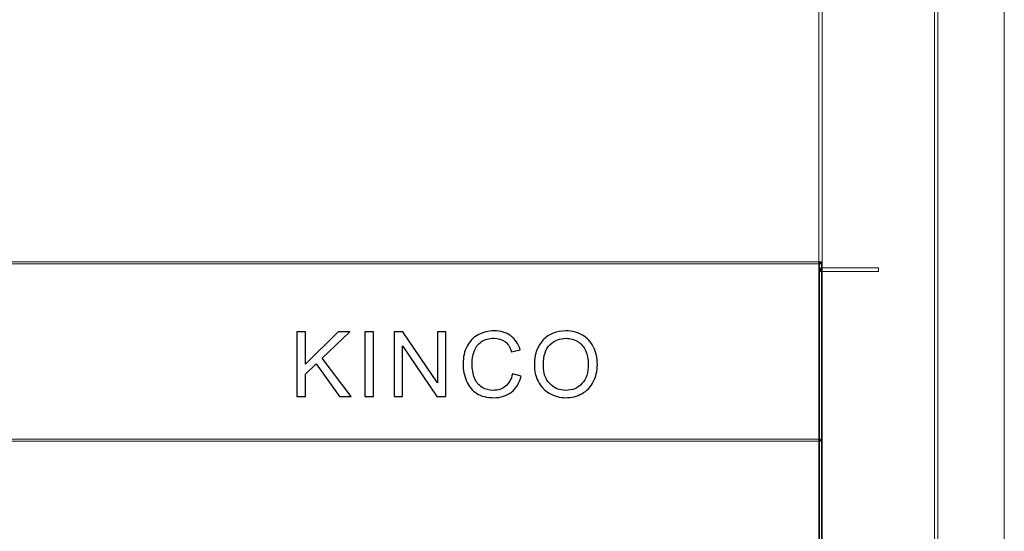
# Model space of a CAD drawing. Header units: millimetres. Extents: x -420 to 420, y -297 to 297.
# Tile 139 of 203: x 276 to 420, y -219 to -144. Entities that reach past the tile are written whole.
import ezdxf

# ---------------------------------------------------------------- set-up
doc = ezdxf.new("R2010")
doc.units = ezdxf.units.MM
doc.header["$MEASUREMENT"] = 0
doc.layers.add('layer 1', color=7, linetype='Continuous')

msp = doc.modelspace()

# ---------------------------------------------------------------- linework, layer by layer
at = {"layer": 'layer 1', "lineweight": 9}
msp.add_open_spline([(420.1294, -297.3481), (420.1294, -297.3481), (420.1294, 296.9891), (420.1294, 296.9891)], degree=3, dxfattribs=at)
msp.add_open_spline([(420.1294, -297.3481), (420.1294, -297.3481), (420.1294, 296.9891), (420.1294, 296.9891)], degree=3, dxfattribs=at)
msp.add_open_spline([(420.1294, -297.3481), (420.1294, -297.3481), (420.1294, 296.9891), (420.1294, 296.9891)], degree=3, dxfattribs=at)
msp.add_open_spline([(420.1294, -297.3481), (420.1294, -297.3481), (420.1294, 296.9891), (420.1294, 296.9891)], degree=3, dxfattribs=at)
msp.add_open_spline([(420.1294, -297.3481), (420.1294, -297.3481), (420.1294, 296.9891), (420.1294, 296.9891)], degree=3, dxfattribs=at)
msp.add_open_spline([(420.1294, -297.3481), (420.1294, -297.3481), (420.1294, 296.9891), (420.1294, 296.9891)], degree=3, dxfattribs=at)
msp.add_open_spline([(420.1294, -297.3481), (420.1294, -297.3481), (420.1294, 296.9891), (420.1294, 296.9891)], degree=3, dxfattribs=at)
msp.add_open_spline([(420.1294, -297.3481), (420.1294, -297.3481), (420.1294, 296.9891), (420.1294, 296.9891)], degree=3, dxfattribs=at)
msp.add_open_spline([(420.1294, -297.3481), (420.1294, -297.3481), (420.1294, 296.9891), (420.1294, 296.9891)], degree=3, dxfattribs=at)
msp.add_open_spline([(420.1294, -297.3481), (420.1294, -297.3481), (420.1294, 296.9891), (420.1294, 296.9891)], degree=3, dxfattribs=at)
msp.add_open_spline([(420.1294, -297.3481), (420.1294, -297.3481), (420.1294, 296.9891), (420.1294, 296.9891)], degree=3, dxfattribs=at)
msp.add_open_spline([(420.1294, -297.3481), (420.1294, -297.3481), (420.1294, 296.9891), (420.1294, 296.9891)], degree=3, dxfattribs=at)
msp.add_open_spline([(420.1294, -297.3481), (420.1294, -297.3481), (420.1294, 296.9891), (420.1294, 296.9891)], degree=3, dxfattribs=at)
msp.add_open_spline([(420.1294, -297.3481), (420.1294, -297.3481), (420.1294, 296.9891), (420.1294, 296.9891)], degree=3, dxfattribs=at)
msp.add_open_spline([(420.1294, -297.3481), (420.1294, -297.3481), (420.1294, 296.9891), (420.1294, 296.9891)], degree=3, dxfattribs=at)
msp.add_open_spline([(420.1294, -297.3481), (420.1294, -297.3481), (420.1294, 296.9891), (420.1294, 296.9891)], degree=3, dxfattribs=at)
msp.add_open_spline([(420.1294, -297.3481), (420.1294, -297.3481), (420.1294, 296.9891), (420.1294, 296.9891)], degree=3, dxfattribs=at)
msp.add_open_spline([(420.1294, -297.3481), (420.1294, -297.3481), (420.1294, 296.9891), (420.1294, 296.9891)], degree=3, dxfattribs=at)
msp.add_open_spline([(420.1294, -297.3481), (420.1294, -297.3481), (420.1294, 296.9891), (420.1294, 296.9891)], degree=3, dxfattribs=at)
msp.add_open_spline([(420.1294, -297.3481), (420.1294, -297.3481), (420.1294, 296.9891), (420.1294, 296.9891)], degree=3, dxfattribs=at)
msp.add_open_spline([(420.1294, -297.3481), (420.1294, -297.3481), (420.1294, 296.9891), (420.1294, 296.9891)], degree=3, dxfattribs=at)
for points in [[(410.3845, -287.3425), (410.3845, -287.3425), (409.8847, -287.3425), (409.8847, -287.3425), (409.8847, -287.3425), (409.8847, -287.3425), (409.8847, 286.9833), (409.8847, 286.9833), (409.8847, 286.9833), (409.8847, 286.9833), (410.3845, 286.9833), (410.3845, 286.9833), (410.3845, 286.9833), (410.3845, 286.9833), (410.3845, -287.3425), (410.3845, -287.3425)], [(393.3934, -270.3329), (393.3934, -270.3329), (392.8935, -270.3329), (392.8935, -270.3329), (392.8935, -270.3329), (392.8935, -270.3329), (392.8935, 269.9737), (392.8935, 269.9737), (392.8935, 269.9737), (392.8935, 269.9737), (393.3934, 269.9737), (393.3934, 269.9737), (393.3934, 269.9737), (393.3934, 269.9737), (393.3934, -270.3329), (393.3934, -270.3329)], [(393.2933, -179.1311), (393.2933, -179.1311), (393.2933, -179.4313), (393.2933, -179.4313), (393.2933, -179.4313), (393.2933, -179.4313), (117.1368, -179.4313), (117.1368, -179.4313), (117.1368, -179.4313), (117.1368, -179.4313), (117.1368, -179.1311), (117.1368, -179.1311), (117.1368, -179.1311), (117.1368, -179.1311), (393.2933, -179.1311), (393.2933, -179.1311)], [(393.2933, -270.3329), (393.2933, -270.3329), (392.9935, -270.3329), (392.9935, -270.3329), (392.9935, -270.3329), (392.9935, -270.3329), (392.9935, -179.2812), (392.9935, -179.2812), (392.9935, -179.2812), (392.9935, -179.2812), (393.2933, -179.2812), (393.2933, -179.2812), (393.2933, -179.2812), (393.2933, -179.2812), (393.2933, -270.3329), (393.2933, -270.3329)], [(393.1434, -180.5319), (393.1434, -180.5319), (393.1434, -180.0316), (393.1434, -180.0316), (393.1434, -180.0316), (393.1434, -180.0316), (401.639, -180.0316), (401.639, -180.0316), (401.639, -180.0316), (401.639, -180.0316), (401.639, -180.5319), (401.639, -180.5319), (401.639, -180.5319), (401.639, -180.5319), (393.1434, -180.5319), (393.1434, -180.5319)], [(393.1434, -205.1459), (393.1434, -205.1459), (393.1434, -205.4461), (393.1434, -205.4461), (393.1434, -205.4461), (393.1434, -205.4461), (195.2462, -205.4461), (195.2462, -205.4461), (195.2462, -205.4461), (195.2462, -205.4461), (195.2462, -205.1459), (195.2462, -205.1459), (195.2462, -205.1459), (195.2462, -205.1459), (393.1434, -205.1459), (393.1434, -205.1459)]]:
    msp.add_open_spline(points, degree=3, knots=[0, 0, 0, 0, 0.2, 0.2, 0.2, 0.2, 0.4, 0.4, 0.4, 0.4, 0.6, 0.6, 0.6, 0.6, 1, 1, 1, 1], dxfattribs=at)
at = {"layer": 'layer 1', "color": 242}
for points, knots in [([(347.9244, -195.5702), (347.9244, -195.5702), (349.2061, -195.8879), (349.2061, -195.8879), (349.2061, -195.8879), (348.9385, -196.918), (348.4574, -197.7011), (347.7626, -198.2415), (347.7626, -198.2415), (347.0678, -198.7819), (346.2178, -199.0532), (345.2127, -199.0532), (345.2127, -199.0532), (344.1739, -199.0532), (343.3284, -198.8459), (342.6763, -198.429), (342.6763, -198.429), (342.0242, -198.0143), (341.5295, -197.4121), (341.1901, -196.6246), (341.1901, -196.6246), (340.8505, -195.8349), (340.6796, -194.9901), (340.6796, -194.0857), (340.6796, -194.0857), (340.6796, -193.0997), (340.8707, -192.2395), (341.2552, -191.5049), (341.2552, -191.5049), (341.6397, -190.7704), (342.1861, -190.2123), (342.8945, -189.8307), (342.8945, -189.8307), (343.6027, -189.4491), (344.3829, -189.2594), (345.2329, -189.2594), (345.2329, -189.2594), (346.1998, -189.2594), (347.0115, -189.4998), (347.6681, -189.9829), (347.6681, -189.9829), (348.3269, -190.466), (348.7856, -191.1432), (349.0442, -192.0167), (349.0442, -192.0167), (349.0442, -192.0167), (347.7895, -192.3078), (347.7895, -192.3078), (347.7895, -192.3078), (347.5669, -191.6196), (347.2408, -191.1167), (346.8159, -190.8035), (346.8159, -190.8035), (346.3909, -190.488), (345.8557, -190.3314), (345.2105, -190.3314), (345.2105, -190.3314), (344.4707, -190.3314), (343.85, -190.5057), (343.3532, -190.8542), (343.3532, -190.8542), (342.8562, -191.2027), (342.5055, -191.6726), (342.3054, -192.2593), (342.3054, -192.2593), (342.1029, -192.8483), (342.0018, -193.4549), (342.0018, -194.0791), (342.0018, -194.0791), (342.0018, -194.8842), (342.121, -195.5879), (342.3593, -196.1879), (342.3593, -196.1879), (342.5976, -196.7901), (342.9687, -197.2378), (343.4723, -197.5356), (343.4723, -197.5356), (343.976, -197.8334), (344.5202, -197.9812), (345.107, -197.9812), (345.107, -197.9812), (345.822, -197.9812), (346.4246, -197.7783), (346.9193, -197.3746), (346.9193, -197.3746), (347.414, -196.9687), (347.749, -196.3687), (347.9244, -195.5702)], [0, 0, 0, 0, 0.04347826, 0.04347826, 0.04347826, 0.04347826, 0.08695652, 0.08695652, 0.08695652, 0.08695652, 0.13043478, 0.13043478, 0.13043478, 0.13043478, 0.17391304, 0.17391304, 0.17391304, 0.17391304, 0.2173913, 0.2173913, 0.2173913, 0.2173913, 0.26086957, 0.26086957, 0.26086957, 0.26086957, 0.30434783, 0.30434783, 0.30434783, 0.30434783, 0.34782609, 0.34782609, 0.34782609, 0.34782609, 0.39130435, 0.39130435, 0.39130435, 0.39130435, 0.43478261, 0.43478261, 0.43478261, 0.43478261, 0.47826087, 0.47826087, 0.47826087, 0.47826087, 0.52173913, 0.52173913, 0.52173913, 0.52173913, 0.56521739, 0.56521739, 0.56521739, 0.56521739, 0.60869565, 0.60869565, 0.60869565, 0.60869565, 0.65217391, 0.65217391, 0.65217391, 0.65217391, 0.69565217, 0.69565217, 0.69565217, 0.69565217, 0.73913043, 0.73913043, 0.73913043, 0.73913043, 0.7826087, 0.7826087, 0.7826087, 0.7826087, 0.82608696, 0.82608696, 0.82608696, 0.82608696, 0.86956522, 0.86956522, 0.86956522, 0.86956522, 0.91304348, 0.91304348, 0.91304348, 0.91304348, 1, 1, 1, 1]), ([(351.1452, -194.282), (351.1452, -192.7115), (351.5769, -191.4806), (352.4381, -190.5917), (352.4381, -190.5917), (353.2992, -189.7028), (354.41, -189.2594), (355.7726, -189.2594), (355.7726, -189.2594), (356.6654, -189.2594), (357.468, -189.4689), (358.1854, -189.8858), (358.1854, -189.8858), (358.9004, -190.3027), (359.4468, -190.8851), (359.8223, -191.6329), (359.8223, -191.6329), (360.1978, -192.3784), (360.3867, -193.2255), (360.3867, -194.1717), (360.3867, -194.1717), (360.3867, -195.1313), (360.1888, -195.9915), (359.793, -196.7481), (359.793, -196.7481), (359.3973, -197.5069), (358.8375, -198.0805), (358.1134, -198.4687), (358.1134, -198.4687), (357.3871, -198.8591), (356.6046, -199.0532), (355.7659, -199.0532), (355.7659, -199.0532), (354.8553, -199.0532), (354.0436, -198.837), (353.3263, -198.4069), (353.3263, -198.4069), (352.6113, -197.9768), (352.0671, -197.39), (351.6983, -196.6445), (351.6983, -196.6445), (351.3296, -195.9011), (351.1452, -195.1136), (351.1452, -194.282)], [0, 0, 0, 0, 0.08333333, 0.08333333, 0.08333333, 0.08333333, 0.16666667, 0.16666667, 0.16666667, 0.16666667, 0.25, 0.25, 0.25, 0.25, 0.33333333, 0.33333333, 0.33333333, 0.33333333, 0.41666667, 0.41666667, 0.41666667, 0.41666667, 0.5, 0.5, 0.5, 0.5, 0.58333333, 0.58333333, 0.58333333, 0.58333333, 0.66666667, 0.66666667, 0.66666667, 0.66666667, 0.75, 0.75, 0.75, 0.75, 0.83333333, 0.83333333, 0.83333333, 0.83333333, 1, 1, 1, 1]), ([(316.2511, -198.8944), (316.2511, -198.8944), (316.2511, -189.4182), (316.2511, -189.4182), (316.2511, -189.4182), (316.2511, -189.4182), (317.5328, -189.4182), (317.5328, -189.4182), (317.5328, -189.4182), (317.5328, -189.4182), (317.5328, -194.1166), (317.5328, -194.1166), (317.5328, -194.1166), (317.5328, -194.1166), (322.3312, -189.4182), (322.3312, -189.4182), (322.3312, -189.4182), (322.3312, -189.4182), (324.0626, -189.4182), (324.0626, -189.4182), (324.0626, -189.4182), (324.0626, -189.4182), (320.0107, -193.2607), (320.0107, -193.2607), (320.0107, -193.2607), (320.0107, -193.2607), (324.2379, -198.8944), (324.2379, -198.8944), (324.2379, -198.8944), (324.2379, -198.8944), (322.5515, -198.8944), (322.5515, -198.8944), (322.5515, -198.8944), (322.5515, -198.8944), (319.1136, -194.1122), (319.1136, -194.1122), (319.1136, -194.1122), (319.1136, -194.1122), (317.5328, -195.6121), (317.5328, -195.6121), (317.5328, -195.6121), (317.5328, -195.6121), (317.5328, -198.8944), (317.5328, -198.8944), (317.5328, -198.8944), (317.5328, -198.8944), (316.2511, -198.8944), (316.2511, -198.8944)], [0, 0, 0, 0, 0.07692308, 0.07692308, 0.07692308, 0.07692308, 0.15384615, 0.15384615, 0.15384615, 0.15384615, 0.23076923, 0.23076923, 0.23076923, 0.23076923, 0.30769231, 0.30769231, 0.30769231, 0.30769231, 0.38461538, 0.38461538, 0.38461538, 0.38461538, 0.46153846, 0.46153846, 0.46153846, 0.46153846, 0.53846154, 0.53846154, 0.53846154, 0.53846154, 0.61538462, 0.61538462, 0.61538462, 0.61538462, 0.69230769, 0.69230769, 0.69230769, 0.69230769, 0.76923077, 0.76923077, 0.76923077, 0.76923077, 0.84615385, 0.84615385, 0.84615385, 0.84615385, 1, 1, 1, 1]), ([(326.2692, -198.8944), (326.2692, -198.8944), (326.2692, -189.4182), (326.2692, -189.4182), (326.2692, -189.4182), (326.2692, -189.4182), (327.551, -189.4182), (327.551, -189.4182), (327.551, -189.4182), (327.551, -189.4182), (327.551, -198.8944), (327.551, -198.8944), (327.551, -198.8944), (327.551, -198.8944), (326.2692, -198.8944), (326.2692, -198.8944)], [0, 0, 0, 0, 0.2, 0.2, 0.2, 0.2, 0.4, 0.4, 0.4, 0.4, 0.6, 0.6, 0.6, 0.6, 1, 1, 1, 1]), ([(330.5379, -198.8944), (330.5379, -198.8944), (330.5379, -189.4182), (330.5379, -189.4182), (330.5379, -189.4182), (330.5379, -189.4182), (331.851, -189.4182), (331.851, -189.4182), (331.851, -189.4182), (331.851, -189.4182), (336.9192, -196.8562), (336.9192, -196.8562), (336.9192, -196.8562), (336.9192, -196.8562), (336.9192, -189.4182), (336.9192, -189.4182), (336.9192, -189.4182), (336.9192, -189.4182), (338.1469, -189.4182), (338.1469, -189.4182), (338.1469, -189.4182), (338.1469, -189.4182), (338.1469, -198.8944), (338.1469, -198.8944), (338.1469, -198.8944), (338.1469, -198.8944), (336.8337, -198.8944), (336.8337, -198.8944), (336.8337, -198.8944), (336.8337, -198.8944), (331.7655, -191.4564), (331.7655, -191.4564), (331.7655, -191.4564), (331.7655, -191.4564), (331.7655, -198.8944), (331.7655, -198.8944), (331.7655, -198.8944), (331.7655, -198.8944), (330.5379, -198.8944), (330.5379, -198.8944)], [0, 0, 0, 0, 0.09090909, 0.09090909, 0.09090909, 0.09090909, 0.18181818, 0.18181818, 0.18181818, 0.18181818, 0.27272727, 0.27272727, 0.27272727, 0.27272727, 0.36363636, 0.36363636, 0.36363636, 0.36363636, 0.45454545, 0.45454545, 0.45454545, 0.45454545, 0.54545455, 0.54545455, 0.54545455, 0.54545455, 0.63636364, 0.63636364, 0.63636364, 0.63636364, 0.72727273, 0.72727273, 0.72727273, 0.72727273, 0.81818182, 0.81818182, 0.81818182, 0.81818182, 1, 1, 1, 1]), ([(352.4673, -194.3041), (352.4673, -195.4445), (352.7799, -196.3423), (353.405, -196.9974), (353.405, -196.9974), (354.03, -197.6525), (354.8148, -197.9812), (355.7592, -197.9812), (355.7592, -197.9812), (356.7216, -197.9812), (357.5108, -197.6503), (358.1337, -196.9886), (358.1337, -196.9886), (358.7543, -196.3268), (359.0646, -195.3872), (359.0646, -194.1695), (359.0646, -194.1695), (359.0646, -193.3997), (358.9319, -192.7269), (358.6665, -192.1534), (358.6665, -192.1534), (358.4012, -191.5799), (358.0122, -191.1343), (357.5018, -190.8189), (357.5018, -190.8189), (356.9891, -190.5035), (356.4158, -190.3447), (355.7795, -190.3447), (355.7795, -190.3447), (354.8755, -190.3447), (354.0975, -190.6491), (353.4454, -191.2579), (353.4454, -191.2579), (352.7933, -191.8667), (352.4673, -192.8813), (352.4673, -194.3041)], [0, 0, 0, 0, 0.1, 0.1, 0.1, 0.1, 0.2, 0.2, 0.2, 0.2, 0.3, 0.3, 0.3, 0.3, 0.4, 0.4, 0.4, 0.4, 0.5, 0.5, 0.5, 0.5, 0.6, 0.6, 0.6, 0.6, 0.7, 0.7, 0.7, 0.7, 0.8, 0.8, 0.8, 0.8, 1, 1, 1, 1])]:
    msp.add_open_spline(points, degree=3, knots=knots, dxfattribs=at)

doc.saveas('drawing.dxf')
